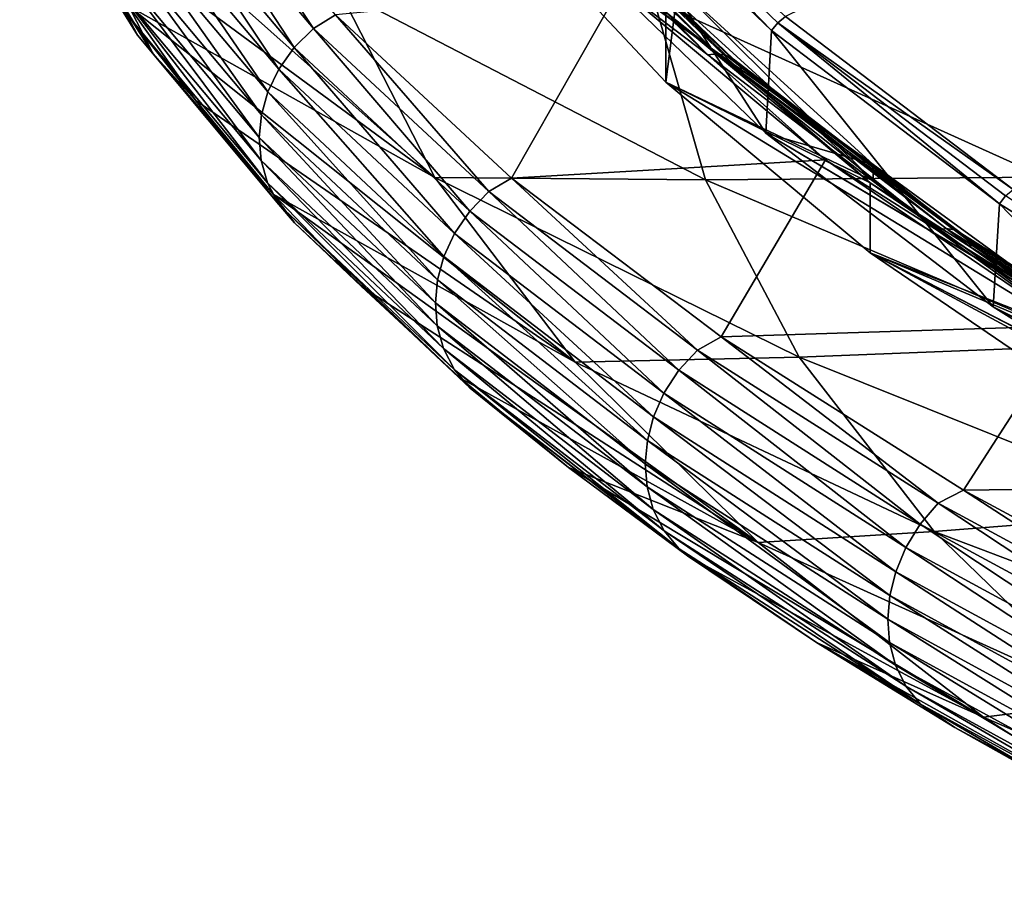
# Model space of a CAD drawing. Header units: metres. Extents: x -90 to 304, y -90 to 74.
# Tile 127 of 256: x 177.05 to 185.54, y -2.79 to 4.68. Entities that reach past the tile are written whole.
import ezdxf

# ---------------------------------------------------------------- set-up
doc = ezdxf.new("R2010")
doc.units = ezdxf.units.M
doc.layers.add('solid_21662050_350', color=7, linetype='CONTINUOUS')

msp = doc.modelspace()

# ---------------------------------------------------------------- linework, layer by layer
at = {"layer": 'solid_21662050_350'}
for points in [[(190.6362, 8.128172, 202.491074), (183.652115, 4.703304, 203.41449), (185.613358, 3.213255, 207.553268)], [(180.628571, 3.316066, 192.562622), (177.506851, 5.616833, 191.60527), (177.117081, 6.444476, 189.324402)], [(180.628571, 3.316066, 192.562622), (177.117081, 6.444476, 189.324402), (179.800171, 4.936255, 188.062378)], [(177.048187, 6.214814, 191.511353), (177.146759, 6.028651, 191.425766), (178.06337, 4.543985, 195.526855)], [(177.965378, 4.729545, 195.61972), (177.048187, 6.214814, 191.511353), (178.06337, 4.543985, 195.526855)], [(178.364929, 6.04089, 195.986771), (179.580978, 4.602171, 200.002274), (178.549042, 6.158447, 195.987442)], [(179.580978, 4.602171, 200.002274), (179.770721, 4.71769, 200.011642), (178.549042, 6.158447, 195.987442)], [(181.879944, 5.244288, 198.683701), (183.482391, 3.698923, 202.976105), (181.921555, 6.124358, 199.143951)], [(181.921555, 6.124358, 199.143951), (183.531311, 4.58304, 203.425125), (181.976563, 6.19057, 199.149841)], [(183.482391, 3.698923, 202.976105), (183.531311, 4.58304, 203.425125), (181.921555, 6.124358, 199.143951)], [(183.531311, 4.58304, 203.425125), (183.584793, 4.65073, 203.42691), (181.976563, 6.19057, 199.149841)], [(183.652115, 4.703304, 203.41449), (181.976563, 6.19057, 199.149841), (183.584793, 4.65073, 203.42691)], [(177.146759, 6.028651, 191.425766), (177.283813, 5.865275, 191.341202), (178.199631, 4.382333, 195.43248)], [(178.06337, 4.543985, 195.526855), (177.146759, 6.028651, 191.425766), (178.199631, 4.382333, 195.43248)], [(179.414627, 4.43809, 200.000549), (178.364929, 6.04089, 195.986771), (178.196762, 5.882212, 195.974091)], [(179.414627, 4.43809, 200.000549), (179.580978, 4.602171, 200.002274), (178.364929, 6.04089, 195.986771)], [(178.199631, 4.382333, 195.43248), (177.283813, 5.865275, 191.341202), (177.99025, 4.794938, 193.870224)], [(178.196762, 5.882212, 195.974091), (178.062057, 5.699109, 195.943741), (179.281372, 4.25015, 199.97879)], [(179.414627, 4.43809, 200.000549), (178.196762, 5.882212, 195.974091), (179.281372, 4.25015, 199.97879)], [(181.446014, 5.940111, 199.077667), (181.364929, 5.932523, 199.101395), (182.981644, 4.373519, 203.431702)], [(182.981644, 4.373519, 203.431702), (181.364929, 5.932523, 199.101395), (182.223419, 4.952948, 201.755341)], [(181.446014, 5.940111, 199.077667), (182.981644, 4.373519, 203.431702), (183.060501, 4.383264, 203.401978)], [(181.446014, 5.940111, 199.077667), (183.060501, 4.383264, 203.401978), (181.523621, 5.92503, 199.046906)], [(181.523621, 5.92503, 199.046906), (183.135956, 4.370246, 203.365479), (181.591537, 5.888485, 199.011566)], [(183.060501, 4.383264, 203.401978), (183.135956, 4.370246, 203.365479), (181.523621, 5.92503, 199.046906)], [(181.591537, 5.888485, 199.011566), (183.202011, 4.335507, 203.325134), (181.644333, 5.833398, 198.974503)], [(183.135956, 4.370246, 203.365479), (183.202011, 4.335507, 203.325134), (181.591537, 5.888485, 199.011566)], [(181.644333, 5.833398, 198.974503), (183.253342, 4.281824, 203.284164), (181.677795, 5.764174, 198.93866)], [(183.202011, 4.335507, 203.325134), (183.253342, 4.281824, 203.284164), (181.644333, 5.833398, 198.974503)], [(178.062057, 5.699109, 195.943741), (177.967422, 5.507112, 195.899582), (179.187744, 4.054178, 199.94046)], [(179.281372, 4.25015, 199.97879), (178.062057, 5.699109, 195.943741), (179.187744, 4.054178, 199.94046)], [(181.677795, 5.764174, 198.93866), (183.285889, 4.213489, 203.24585), (182.618973, 4.742761, 201.528076)], [(183.253342, 4.281824, 203.284164), (183.285889, 4.213489, 203.24585), (181.677795, 5.764174, 198.93866)], [(180.628571, 3.316066, 192.562622), (177.99025, 4.794938, 193.870224), (177.506851, 5.616833, 191.60527)], [(181.197922, 5.653649, 197.103836), (182.618958, 4.139083, 201.310699), (182.708496, 4.836323, 199.374039)], [(182.618973, 4.742761, 201.528076), (182.618958, 4.139083, 201.310699), (181.197922, 5.653649, 197.103836)], [(177.967422, 5.507112, 195.899582), (177.912628, 5.313085, 195.844131), (179.133514, 3.857096, 199.888107)], [(179.187744, 4.054178, 199.94046), (177.967422, 5.507112, 195.899582), (179.133514, 3.857096, 199.888107)], [(177.912628, 5.313085, 195.844131), (177.893127, 5.118157, 195.778992), (179.114212, 3.659935, 199.823685)], [(179.133514, 3.857096, 199.888107), (177.912628, 5.313085, 195.844131), (179.114212, 3.659935, 199.823685)], [(181.879944, 5.244288, 198.683701), (182.708496, 4.977456, 199.42485), (184.405624, 3.427028, 203.731323)], [(181.879944, 5.244288, 198.683701), (184.405624, 3.427028, 203.731323), (183.482391, 3.698923, 202.976105)], [(177.893127, 5.118157, 195.778992), (177.909134, 4.923298, 195.704498), (179.130005, 3.46368, 199.747452)], [(179.114212, 3.659935, 199.823685), (177.893127, 5.118157, 195.778992), (179.130005, 3.46368, 199.747452)], [(182.223419, 4.952948, 201.755341), (179.770721, 4.71769, 200.011642), (181.289352, 3.30957, 203.944885)], [(179.800171, 4.936255, 188.062378), (182.517151, 4.841039, 183.078033), (182.962402, 3.295311, 187.37146)], [(180.628571, 3.316066, 192.562622), (179.800171, 4.936255, 188.062378), (182.962402, 3.295311, 187.37146)], [(183.996048, 3.469682, 205.875259), (182.223419, 4.952948, 201.755341), (181.289352, 3.30957, 203.944885)], [(182.981644, 4.373519, 203.431702), (182.223419, 4.952948, 201.755341), (183.996048, 3.469682, 205.875259)], [(182.708496, 4.977456, 199.42485), (182.708496, 4.836323, 199.374039), (184.405624, 3.285897, 203.680511)], [(184.405624, 3.427028, 203.731323), (182.708496, 4.977456, 199.42485), (184.405624, 3.285897, 203.680511)], [(177.909134, 4.923298, 195.704498), (177.965378, 4.729545, 195.61972), (179.185608, 3.269488, 199.658234)], [(179.130005, 3.46368, 199.747452), (177.909134, 4.923298, 195.704498), (179.185608, 3.269488, 199.658234)], [(182.517151, 4.841039, 183.078033), (185.790695, 4.777264, 178.513992), (185.884888, 3.319183, 182.56398)], [(182.962402, 3.295311, 187.37146), (182.517151, 4.841039, 183.078033), (185.884888, 3.319183, 182.56398)], [(178.199631, 4.382333, 195.43248), (177.99025, 4.794938, 193.870224), (178.566544, 3.980018, 196.115891)], [(181.836365, 1.723468, 196.986237), (178.566544, 3.980018, 196.115891), (177.99025, 4.794938, 193.870224)], [(181.836365, 1.723468, 196.986237), (177.99025, 4.794938, 193.870224), (180.628571, 3.316066, 192.562622)], [(182.618958, 4.139083, 201.310699), (184.405624, 3.285897, 203.680511), (182.708496, 4.836323, 199.374039)], [(177.965378, 4.729545, 195.61972), (178.06337, 4.543985, 195.526855), (179.282486, 3.084547, 199.55809)], [(179.185608, 3.269488, 199.658234), (177.965378, 4.729545, 195.61972), (179.282486, 3.084547, 199.55809)], [(179.580978, 4.602171, 200.002274), (181.092041, 3.195613, 203.928207), (179.770721, 4.71769, 200.011642)], [(181.092041, 3.195613, 203.928207), (181.289352, 3.30957, 203.944885), (179.770721, 4.71769, 200.011642)], [(184.379456, 3.269656, 205.619781), (182.618958, 4.139083, 201.310699), (182.618973, 4.742761, 201.528076)], [(183.285889, 4.213489, 203.24585), (184.379456, 3.269656, 205.619781), (182.618973, 4.742761, 201.528076)], [(185.613358, 3.213255, 207.553268), (183.652115, 4.703304, 203.41449), (183.584793, 4.65073, 203.42691)], [(180.928406, 3.026167, 203.937378), (179.580978, 4.602171, 200.002274), (179.414627, 4.43809, 200.000549)], [(180.928406, 3.026167, 203.937378), (181.092041, 3.195613, 203.928207), (179.580978, 4.602171, 200.002274)], [(183.531311, 4.58304, 203.425125), (185.496887, 3.089857, 207.572601), (183.584793, 4.65073, 203.42691)], [(185.496887, 3.089857, 207.572601), (185.548523, 3.158952, 207.57048), (183.584793, 4.65073, 203.42691)], [(185.613358, 3.213255, 207.553268), (183.584793, 4.65073, 203.42691), (185.548523, 3.158952, 207.57048)], [(178.06337, 4.543985, 195.526855), (178.199631, 4.382333, 195.43248), (179.417221, 2.924632, 199.453888)], [(179.282486, 3.084547, 199.55809), (178.06337, 4.543985, 195.526855), (179.417221, 2.924632, 199.453888)], [(183.482391, 3.698923, 202.976105), (185.442261, 2.201606, 207.135071), (183.531311, 4.58304, 203.425125)], [(185.442261, 2.201606, 207.135071), (185.496887, 3.089857, 207.572601), (183.531311, 4.58304, 203.425125)], [(179.414627, 4.43809, 200.000549), (179.281372, 4.25015, 199.97879), (180.797318, 2.833426, 203.924179)], [(180.928406, 3.026167, 203.937378), (179.414627, 4.43809, 200.000549), (180.797318, 2.833426, 203.924179)], [(178.199631, 4.382333, 195.43248), (178.566544, 3.980018, 196.115891), (179.234879, 3.173296, 198.338898)], [(179.417221, 2.924632, 199.453888), (178.199631, 4.382333, 195.43248), (179.234879, 3.173296, 198.338898)], [(183.060501, 4.383264, 203.401978), (182.981644, 4.373519, 203.431702), (184.958969, 2.862963, 207.627426)], [(184.958969, 2.862963, 207.627426), (182.981644, 4.373519, 203.431702), (183.996048, 3.469682, 205.875259)], [(183.060501, 4.383264, 203.401978), (184.958969, 2.862963, 207.627426), (185.035095, 2.874796, 207.591904)], [(183.060501, 4.383264, 203.401978), (185.035095, 2.874796, 207.591904), (183.135956, 4.370246, 203.365479)], [(183.135956, 4.370246, 203.365479), (185.107941, 2.863778, 207.54985), (183.202011, 4.335507, 203.325134)], [(185.035095, 2.874796, 207.591904), (185.107941, 2.863778, 207.54985), (183.135956, 4.370246, 203.365479)], [(183.202011, 4.335507, 203.325134), (185.171692, 2.830789, 207.504654), (183.253342, 4.281824, 203.284164)], [(185.107941, 2.863778, 207.54985), (185.171692, 2.830789, 207.504654), (183.202011, 4.335507, 203.325134)], [(179.281372, 4.25015, 199.97879), (179.187744, 4.054178, 199.94046), (180.7052, 2.633512, 203.891647)], [(180.797318, 2.833426, 203.924179), (179.281372, 4.25015, 199.97879), (180.7052, 2.633512, 203.891647)], [(183.253342, 4.281824, 203.284164), (185.221252, 2.778466, 207.4599), (183.285889, 4.213489, 203.24585)], [(185.171692, 2.830789, 207.504654), (185.221252, 2.778466, 207.4599), (183.253342, 4.281824, 203.284164)], [(183.285889, 4.213489, 203.24585), (185.252655, 2.710993, 207.419189), (184.379456, 3.269656, 205.619781)], [(185.221252, 2.778466, 207.4599), (185.252655, 2.710993, 207.419189), (183.285889, 4.213489, 203.24585)], [(182.618958, 4.139083, 201.310699), (186.467728, 1.7871, 207.843582), (184.405624, 3.285897, 203.680511)], [(182.618958, 4.139083, 201.310699), (184.379456, 2.665969, 205.402435), (186.467728, 1.7871, 207.843582)], [(184.379456, 3.269656, 205.619781), (184.379456, 2.665969, 205.402435), (182.618958, 4.139083, 201.310699)], [(179.187744, 4.054178, 199.94046), (179.133514, 3.857096, 199.888107), (180.65184, 2.433402, 203.842407)], [(180.7052, 2.633512, 203.891647), (179.187744, 4.054178, 199.94046), (180.65184, 2.433402, 203.842407)], [(181.836365, 1.723468, 196.986237), (179.234879, 3.173296, 198.338898), (178.566544, 3.980018, 196.115891)], [(179.133514, 3.857096, 199.888107), (179.114212, 3.659935, 199.823685), (180.632813, 2.234033, 203.778687)], [(180.65184, 2.433402, 203.842407), (179.133514, 3.857096, 199.888107), (180.632813, 2.234033, 203.778687)], [(179.114212, 3.659935, 199.823685), (179.130005, 3.46368, 199.747452), (180.648315, 2.036401, 203.70076)], [(180.632813, 2.234033, 203.778687), (179.114212, 3.659935, 199.823685), (180.648315, 2.036401, 203.70076)], [(183.482391, 3.698923, 202.976105), (184.405624, 3.427028, 203.731323), (186.467743, 1.928222, 207.894424)], [(183.482391, 3.698923, 202.976105), (186.467743, 1.928222, 207.894424), (188.881332, 0.490886, 211.88678)], [(183.482391, 3.698923, 202.976105), (188.881332, 0.490886, 211.88678), (185.442261, 2.201606, 207.135071)], [(179.130005, 3.46368, 199.747452), (179.185608, 3.269488, 199.658234), (180.702972, 1.841786, 203.607101)], [(180.648315, 2.036401, 203.70076), (179.130005, 3.46368, 199.747452), (180.702972, 1.841786, 203.607101)], [(183.996048, 3.469682, 205.875259), (181.289352, 3.30957, 203.944885), (183.097351, 1.941033, 207.767792)], [(186.09996, 2.036951, 209.854828), (183.996048, 3.469682, 205.875259), (183.097351, 1.941033, 207.767792)], [(184.958969, 2.862963, 207.627426), (183.996048, 3.469682, 205.875259), (186.09996, 2.036951, 209.854828)], [(184.405624, 3.427028, 203.731323), (184.405624, 3.285897, 203.680511), (186.467728, 1.7871, 207.843582)], [(186.467743, 1.928222, 207.894424), (184.405624, 3.427028, 203.731323), (186.467728, 1.7871, 207.843582)], [(180.628571, 3.316066, 192.562622), (182.962402, 3.295311, 187.37146), (183.769333, 1.766485, 191.617935)], [(181.836365, 1.723468, 196.986237), (180.628571, 3.316066, 192.562622), (183.769333, 1.766485, 191.617935)], [(182.962402, 3.295311, 187.37146), (185.884888, 3.319183, 182.56398), (186.320343, 1.86823, 186.594147)], [(179.185608, 3.269488, 199.658234), (179.282486, 3.084547, 199.55809), (180.798233, 1.657472, 203.499725)], [(180.702972, 1.841786, 203.607101), (179.185608, 3.269488, 199.658234), (180.798233, 1.657472, 203.499725)], [(181.092041, 3.195613, 203.928207), (182.890778, 1.828094, 207.745377), (181.289352, 3.30957, 203.944885)], [(182.890778, 1.828094, 207.745377), (183.097351, 1.941033, 207.767792), (181.289352, 3.30957, 203.944885)], [(183.769333, 1.766485, 191.617935), (182.962402, 3.295311, 187.37146), (186.320343, 1.86823, 186.594147)], [(186.468964, 1.84674, 209.572083), (184.379456, 2.665969, 205.402435), (184.379456, 3.269656, 205.619781)], [(185.252655, 2.710993, 207.419189), (186.468964, 1.84674, 209.572083), (184.379456, 3.269656, 205.619781)], [(179.417221, 2.924632, 199.453888), (179.234879, 3.173296, 198.338898), (179.994217, 2.375998, 200.535843)], [(183.415833, 0.168637, 201.304932), (179.994217, 2.375998, 200.535843), (179.234879, 3.173296, 198.338898)], [(183.415833, 0.168637, 201.304932), (179.234879, 3.173296, 198.338898), (181.836365, 1.723468, 196.986237)], [(182.730759, 1.653349, 207.76535), (181.092041, 3.195613, 203.928207), (180.928406, 3.026167, 203.937378)], [(182.730759, 1.653349, 207.76535), (182.890778, 1.828094, 207.745377), (181.092041, 3.195613, 203.928207)], [(185.496887, 3.089857, 207.572601), (187.805923, 1.654182, 211.560333), (185.548523, 3.158952, 207.57048)], [(179.282486, 3.084547, 199.55809), (179.417221, 2.924632, 199.453888), (180.93074, 1.499295, 203.385788)], [(180.798233, 1.657472, 203.499725), (179.282486, 3.084547, 199.55809), (180.93074, 1.499295, 203.385788)], [(185.442261, 2.201606, 207.135071), (187.747177, 0.761788, 211.134323), (185.496887, 3.089857, 207.572601)], [(187.747177, 0.761788, 211.134323), (187.805923, 1.654182, 211.560333), (185.496887, 3.089857, 207.572601)], [(180.928406, 3.026167, 203.937378), (180.797318, 2.833426, 203.924179), (182.60257, 1.455871, 207.760605)], [(182.730759, 1.653349, 207.76535), (180.928406, 3.026167, 203.937378), (182.60257, 1.455871, 207.760605)], [(179.417221, 2.924632, 199.453888), (179.994217, 2.375998, 200.535843), (180.843414, 1.589334, 202.703415)], [(180.93074, 1.499295, 203.385788), (179.417221, 2.924632, 199.453888), (180.843414, 1.589334, 202.703415)], [(180.797318, 2.833426, 203.924179), (180.7052, 2.633512, 203.891647), (182.512466, 1.252068, 207.733826)], [(182.60257, 1.455871, 207.760605), (180.797318, 2.833426, 203.924179), (182.512466, 1.252068, 207.733826)], [(185.035095, 2.874796, 207.591904), (184.958969, 2.862963, 207.627426), (187.284393, 1.410408, 211.662064)], [(187.284393, 1.410408, 211.662064), (184.958969, 2.862963, 207.627426), (186.09996, 2.036951, 209.854828)], [(185.035095, 2.874796, 207.591904), (187.284393, 1.410408, 211.662064), (187.3573, 1.42425, 211.620956)], [(185.035095, 2.874796, 207.591904), (187.3573, 1.42425, 211.620956), (185.107941, 2.863778, 207.54985)], [(185.107941, 2.863778, 207.54985), (187.427078, 1.415154, 211.573563), (185.171692, 2.830789, 207.504654)], [(187.3573, 1.42425, 211.620956), (187.427078, 1.415154, 211.573563), (185.107941, 2.863778, 207.54985)], [(185.171692, 2.830789, 207.504654), (187.488129, 1.383847, 211.523682), (185.221252, 2.778466, 207.4599)], [(187.427078, 1.415154, 211.573563), (187.488129, 1.383847, 211.523682), (185.171692, 2.830789, 207.504654)], [(185.221252, 2.778466, 207.4599), (187.535599, 1.332832, 211.475311), (185.252655, 2.710993, 207.419189)], [(187.488129, 1.383847, 211.523682), (187.535599, 1.332832, 211.475311), (185.221252, 2.778466, 207.4599)], [(180.7052, 2.633512, 203.891647), (180.65184, 2.433402, 203.842407), (182.460266, 1.048975, 207.687668)], [(182.512466, 1.252068, 207.733826), (180.7052, 2.633512, 203.891647), (182.460266, 1.048975, 207.687668)], [(184.379456, 2.665969, 205.402435), (188.881348, 0.349744, 211.835999), (186.467728, 1.7871, 207.843582)], [(184.379456, 2.665969, 205.402435), (194.874908, -2.753285, 220.454987), (188.881348, 0.349744, 211.835999)], [(184.379456, 2.665969, 205.402435), (193.258743, -2.126508, 218.71405), (194.874908, -2.753285, 220.454987)], [(184.379456, 2.665969, 205.402435), (186.468948, 1.243059, 209.354721), (193.258743, -2.126508, 218.71405)], [(186.468964, 1.84674, 209.572083), (186.468948, 1.243059, 209.354721), (184.379456, 2.665969, 205.402435)], [(185.252655, 2.710993, 207.419189), (187.565674, 1.266189, 211.432297), (186.468964, 1.84674, 209.572083)], [(187.535599, 1.332832, 211.475311), (187.565674, 1.266189, 211.432297), (185.252655, 2.710993, 207.419189)], [(180.65184, 2.433402, 203.842407), (180.632813, 2.234033, 203.778687), (182.44165, 0.847433, 207.624634)], [(182.460266, 1.048975, 207.687668), (180.65184, 2.433402, 203.842407), (182.44165, 0.847433, 207.624634)], [(183.415833, 0.168637, 201.304932), (180.843414, 1.589334, 202.703415), (179.994217, 2.375998, 200.535843)], [(180.632813, 2.234033, 203.778687), (180.648315, 2.036401, 203.70076), (182.456772, 0.64845, 207.545044)], [(182.44165, 0.847433, 207.624634), (180.632813, 2.234033, 203.778687), (182.456772, 0.64845, 207.545044)], [(185.442261, 2.201606, 207.135071), (188.881332, 0.490886, 211.88678), (193.331879, -1.909412, 218.553864)], [(185.442261, 2.201606, 207.135071), (193.331879, -1.909412, 218.553864), (187.747177, 0.761788, 211.134323)], [(180.648315, 2.036401, 203.70076), (180.702972, 1.841786, 203.607101), (182.510178, 0.453426, 207.447021)], [(182.456772, 0.64845, 207.545044), (180.648315, 2.036401, 203.70076), (182.510178, 0.453426, 207.447021)], [(186.09996, 2.036951, 209.854828), (183.097351, 1.941033, 207.767792), (185.18602, 0.618666, 211.461975)], [(188.52272, 0.663231, 213.670486), (186.09996, 2.036951, 209.854828), (185.18602, 0.618666, 211.461975)], [(182.890778, 1.828094, 207.745377), (184.96843, 0.506299, 211.435135), (183.097351, 1.941033, 207.767792)], [(184.96843, 0.506299, 211.435135), (185.18602, 0.618666, 211.461975), (183.097351, 1.941033, 207.767792)], [(183.769333, 1.766485, 191.617935), (186.320343, 1.86823, 186.594147), (187.094299, 0.433557, 190.579102)], [(180.702972, 1.841786, 203.607101), (180.798233, 1.657472, 203.499725), (182.603302, 0.269743, 207.332489)], [(182.510178, 0.453426, 207.447021), (180.702972, 1.841786, 203.607101), (182.603302, 0.269743, 207.332489)], [(184.812943, 0.326356, 211.465698), (182.890778, 1.828094, 207.745377), (182.730759, 1.653349, 207.76535)], [(184.812943, 0.326356, 211.465698), (184.96843, 0.506299, 211.435135), (182.890778, 1.828094, 207.745377)], [(181.836365, 1.723468, 196.986237), (183.769333, 1.766485, 191.617935), (184.9328, 0.264253, 195.790543)], [(183.415833, 0.168637, 201.304932), (181.836365, 1.723468, 196.986237), (184.9328, 0.264253, 195.790543)], [(184.9328, 0.264253, 195.790543), (183.769333, 1.766485, 191.617935), (187.094299, 0.433557, 190.579102)], [(180.798233, 1.657472, 203.499725), (180.93074, 1.499295, 203.385788), (182.732819, 0.113295, 207.208923)], [(182.603302, 0.269743, 207.332489), (180.798233, 1.657472, 203.499725), (182.732819, 0.113295, 207.208923)], [(182.730759, 1.653349, 207.76535), (182.60257, 1.455871, 207.760605), (184.68837, 0.124229, 211.469284)], [(184.812943, 0.326356, 211.465698), (182.730759, 1.653349, 207.76535), (184.68837, 0.124229, 211.469284)], [(180.93074, 1.499295, 203.385788), (180.843414, 1.589334, 202.703415), (181.781174, 0.814486, 204.838348)], [(183.415833, 0.168637, 201.304932), (181.781174, 0.814486, 204.838348), (180.843414, 1.589334, 202.703415)], [(180.93074, 1.499295, 203.385788), (181.781174, 0.814486, 204.838348), (182.806091, 0.052601, 206.937485)], [(182.732819, 0.113295, 207.208923), (180.93074, 1.499295, 203.385788), (182.806091, 0.052601, 206.937485)], [(182.60257, 1.455871, 207.760605), (182.512466, 1.252068, 207.733826), (184.6008, -0.083386, 211.448166)], [(184.68837, 0.124229, 211.469284), (182.60257, 1.455871, 207.760605), (184.6008, -0.083386, 211.448166)], [(182.512466, 1.252068, 207.733826), (182.460266, 1.048975, 207.687668), (184.550064, -0.289403, 211.405029)], [(184.6008, -0.083386, 211.448166), (182.512466, 1.252068, 207.733826), (184.550064, -0.289403, 211.405029)], [(182.460266, 1.048975, 207.687668), (182.44165, 0.847433, 207.624634), (184.531937, -0.493072, 211.342697)], [(184.550064, -0.289403, 211.405029), (182.460266, 1.048975, 207.687668), (184.531937, -0.493072, 211.342697)], [(185.356888, -1.33849, 205.49115), (182.806091, 0.052601, 206.937485), (181.781174, 0.814486, 204.838348)], [(185.356888, -1.33849, 205.49115), (181.781174, 0.814486, 204.838348), (183.415833, 0.168637, 201.304932)], [(182.44165, 0.847433, 207.624634), (182.456772, 0.64845, 207.545044), (184.546616, -0.693374, 211.261459)], [(184.531937, -0.493072, 211.342697), (182.44165, 0.847433, 207.624634), (184.546616, -0.693374, 211.261459)], [(182.456772, 0.64845, 207.545044), (182.510178, 0.453426, 207.447021), (184.59848, -0.888791, 211.159149)], [(184.546616, -0.693374, 211.261459), (182.456772, 0.64845, 207.545044), (184.59848, -0.888791, 211.159149)], [(184.96843, 0.506299, 211.435135), (187.31488, -0.763306, 214.979401), (185.18602, 0.618666, 211.461975)], [(188.52272, 0.663231, 213.670486), (185.18602, 0.618666, 211.461975), (187.545197, -0.651059, 215.009338)], [(187.31488, -0.763306, 214.979401), (187.545197, -0.651059, 215.009338), (185.18602, 0.618666, 211.461975)], [(182.510178, 0.453426, 207.447021), (182.603302, 0.269743, 207.332489), (184.688919, -1.071845, 211.037613)], [(184.59848, -0.888791, 211.159149), (182.510178, 0.453426, 207.447021), (184.688919, -1.071845, 211.037613)], [(187.164825, -0.948318, 215.020325), (184.96843, 0.506299, 211.435135), (184.812943, 0.326356, 211.465698)], [(184.9328, 0.264253, 195.790543), (187.094299, 0.433557, 190.579102), (188.201889, -0.97579, 194.493713)], [(187.164825, -0.948318, 215.020325), (187.31488, -0.763306, 214.979401), (184.96843, 0.506299, 211.435135)], [(182.603302, 0.269743, 207.332489), (182.732819, 0.113295, 207.208923), (184.814728, -1.226587, 210.904572)], [(184.688919, -1.071845, 211.037613), (182.603302, 0.269743, 207.332489), (184.814728, -1.226587, 210.904572)], [(183.415833, 0.168637, 201.304932), (184.9328, 0.264253, 195.790543), (186.44545, -1.201857, 199.862823)], [(184.812943, 0.326356, 211.465698), (184.68837, 0.124229, 211.469284), (187.044586, -1.154976, 215.032043)], [(187.164825, -0.948318, 215.020325), (184.812943, 0.326356, 211.465698), (187.044586, -1.154976, 215.032043)], [(186.44545, -1.201857, 199.862823), (184.9328, 0.264253, 195.790543), (188.201889, -0.97579, 194.493713)], [(182.732819, 0.113295, 207.208923), (182.806091, 0.052601, 206.937485), (183.916656, -0.695213, 208.997772)], [(184.814728, -1.226587, 210.904572), (182.732819, 0.113295, 207.208923), (183.916656, -0.695213, 208.997772)], [(185.356888, -1.33849, 205.49115), (183.415833, 0.168637, 201.304932), (186.44545, -1.201857, 199.862823)], [(184.68837, 0.124229, 211.469284), (184.6008, -0.083386, 211.448166), (186.960068, -1.366306, 215.016449)], [(187.044586, -1.154976, 215.032043), (184.68837, 0.124229, 211.469284), (186.960068, -1.366306, 215.016449)], [(185.356888, -1.33849, 205.49115), (183.916656, -0.695213, 208.997772), (182.806091, 0.052601, 206.937485)], [(184.6008, -0.083386, 211.448166), (184.550064, -0.289403, 211.405029), (186.911072, -1.575169, 214.976273)], [(186.960068, -1.366306, 215.016449), (184.6008, -0.083386, 211.448166), (186.911072, -1.575169, 214.976273)], [(184.550064, -0.289403, 211.405029), (184.531937, -0.493072, 211.342697), (186.89357, -1.780908, 214.914642)], [(186.911072, -1.575169, 214.976273), (184.550064, -0.289403, 211.405029), (186.89357, -1.780908, 214.914642)], [(184.531937, -0.493072, 211.342697), (184.546616, -0.693374, 211.261459), (186.9077, -1.98249, 214.831802)], [(186.89357, -1.780908, 214.914642), (184.531937, -0.493072, 211.342697), (186.9077, -1.98249, 214.831802)], [(184.814728, -1.226587, 210.904572), (183.916656, -0.695213, 208.997772), (185.111282, -1.427862, 211.01619)], [(187.647125, -2.788284, 209.518097), (185.111282, -1.427862, 211.01619), (183.916656, -0.695213, 208.997772)], [(187.647125, -2.788284, 209.518097), (183.916656, -0.695213, 208.997772), (185.356888, -1.33849, 205.49115)], [(184.546616, -0.693374, 211.261459), (184.59848, -0.888791, 211.159149), (186.957718, -2.178284, 214.725311)], [(186.9077, -1.98249, 214.831802), (184.546616, -0.693374, 211.261459), (186.957718, -2.178284, 214.725311)], [(184.59848, -0.888791, 211.159149), (184.688919, -1.071845, 211.037613), (187.044968, -2.36072, 214.596939)], [(186.957718, -2.178284, 214.725311), (184.59848, -0.888791, 211.159149), (187.044968, -2.36072, 214.596939)], [(184.688919, -1.071845, 211.037613), (184.814728, -1.226587, 210.904572), (187.166336, -2.513792, 214.454681)], [(187.044968, -2.36072, 214.596939), (184.688919, -1.071845, 211.037613), (187.166336, -2.513792, 214.454681)], [(184.814728, -1.226587, 210.904572), (185.111282, -1.427862, 211.01619), (186.388199, -2.144255, 212.989746)], [(187.166336, -2.513792, 214.454681), (184.814728, -1.226587, 210.904572), (186.388199, -2.144255, 212.989746)], [(185.356888, -1.33849, 205.49115), (186.44545, -1.201857, 199.862823), (188.297668, -2.622551, 203.808945)], [(187.647125, -2.788284, 209.518097), (185.356888, -1.33849, 205.49115), (188.297668, -2.622551, 203.808945)], [(187.647125, -2.788284, 209.518097), (186.388199, -2.144255, 212.989746), (185.111282, -1.427862, 211.01619)]]:
    msp.add_3dface(points, dxfattribs=at)

doc.saveas('drawing.dxf')
